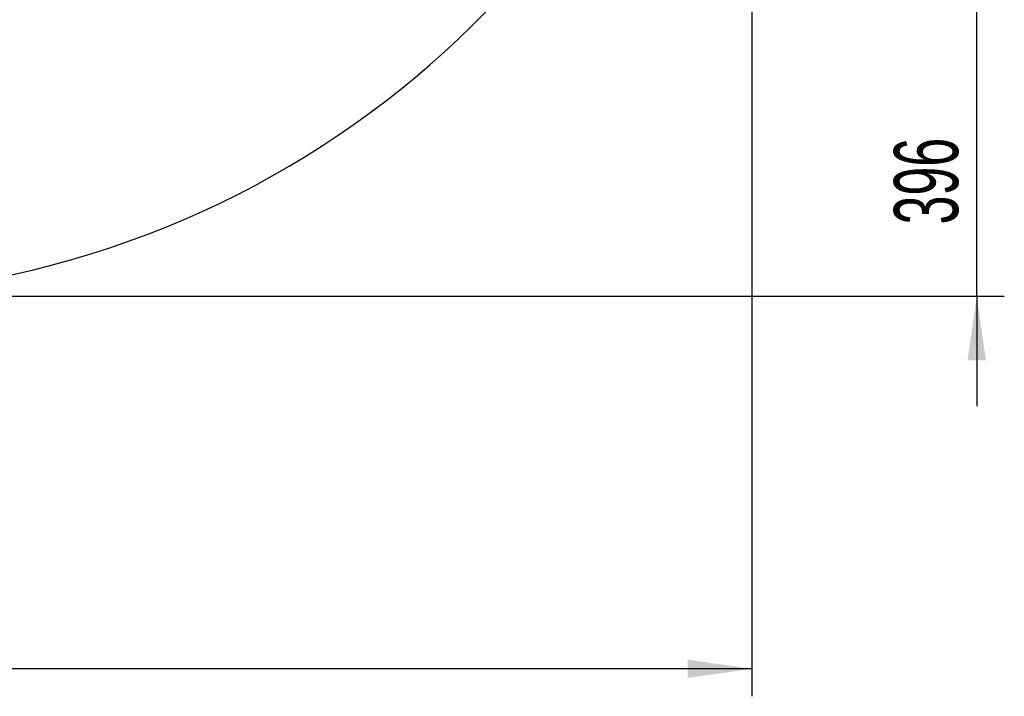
# Model space of a CAD drawing. Header units: millimetres. Extents: x 0 to 14900, y 0 to 10500.
# Tile 21 of 47: x 5224 to 6565, y 4505 to 5428. Entities that reach past the tile are written whole.
import ezdxf

# ---------------------------------------------------------------- set-up
doc = ezdxf.new("R2010")
doc.units = ezdxf.units.MM
doc.header["$LTSCALE"] = 25
doc.layers.add('THICK_LINE', color=7, linetype='Continuous')
doc.styles.add('SLDTEXTSTYLE0', font='TXT', dxfattribs={"width": 0.605})
doc.dimstyles.new('SLDDIMSTYLE0', dxfattribs={"dimtxt": 87.5, "dimasz": 87.5, "dimexe": 0, "dimexo": 0.0625, "dimgap": 21.875, "dimtad": 1, "dimdec": 0, "dimrnd": 1e-09, "dimzin": 12, "dimdsep": 46, "dimtxsty": 'SLDTEXTSTYLE0', "dimsah": 1, "dimcen": 0.09, "dimadec": 0, "dimazin": 3, "dimtfac": 1, "dimtofl": 0, "dimtmove": 0, "dimatfit": 3, "dimfxl": 1, "dimfrac": 2, "dimtolj": 1, "dimtzin": 12, "dimarcsym": 0})
doc.dimstyles.new('SLDDIMSTYLE1', dxfattribs={"dimtxt": 87.5, "dimasz": 87.5, "dimexe": 0, "dimexo": 0.0625, "dimgap": 21.875, "dimtad": 1, "dimdec": 0, "dimrnd": 1e-09, "dimzin": 12, "dimdsep": 46, "dimtxsty": 'SLDTEXTSTYLE0', "dimsah": 1, "dimcen": 0.09, "dimadec": 0, "dimazin": 3, "dimtfac": 1, "dimtmove": 0, "dimatfit": 0, "dimfxl": 1, "dimfrac": 2, "dimtolj": 1, "dimtzin": 12, "dimarcsym": 0})

# ---------------------------------------------------------------- blocks, each defined once
blk = doc.blocks.new('_D_3')
at = {"layer": 'THICK_LINE'}
for p, q in [((6221.4, 6280.7), (6221.4, 4505.2)), ((3403.2, 5320.4), (3403.2, 4505.2)), ((6221.4, 4542.7), (3403.2, 4542.7))]:
    blk.add_line(p, q, dxfattribs=at)
for points in [[(3403.2, 4542.7), (3490.7, 4530.2), (3490.7, 4555.2)], [(6221.4, 4542.7), (6133.9, 4555.2), (6133.9, 4530.2)]]:
    blk.add_solid(points, dxfattribs=at)
at = {"layer": 'THICK_LINE', "insert": (4678.6, 4655.5), "char_height": 87.5, "attachment_point": 1, "style": 'SLDTEXTSTYLE0'}
blk.add_mtext('2818', dxfattribs=at)
blk = doc.blocks.new('_D_5')
at = {"layer": 'THICK_LINE'}
for p, q in [((6527.9, 5446.8), (6527.9, 5596.8)), ((3804.1, 5446.8), (6565.4, 5446.8)), ((6527.9, 5050.6), (6527.9, 5446.8)), ((4991.3, 5050.6), (6565.4, 5050.6)), ((6527.9, 5050.6), (6527.9, 4900.6))]:
    blk.add_line(p, q, dxfattribs=at)
for points in [[(6527.9, 5446.8), (6540.4, 5534.3), (6515.4, 5534.3)], [(6527.9, 5050.6), (6515.4, 4963.1), (6540.4, 4963.1)]]:
    blk.add_solid(points, dxfattribs=at)
at = {"layer": 'THICK_LINE', "insert": (6415.1, 5148.4), "char_height": 87.5, "attachment_point": 1, "rotation": 90, "style": 'SLDTEXTSTYLE0'}
blk.add_mtext('396', dxfattribs=at)

msp = doc.modelspace()

# ---------------------------------------------------------------- linework, layer by layer
at = {"layer": 'THICK_LINE'}
msp.add_arc((4941.3447689, 6330.7119718), 1280.0833333, 214.3581415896, 5, dxfattribs=at)

# ---------------------------------------------------------------- dimensions: what is measured, and where the dimension line sits
dim = msp.add_linear_dim(base=(3403.1750509, 4542.6655733), p1=(6221.4281022, 6330.7119718), p2=(3403.1750509, 5370.3909731), dimstyle='SLDDIMSTYLE0', dxfattribs=at)
dim.commit()
dim.dimension.update_dxf_attribs({"geometry": '_D_3', "text_midpoint": (4812.3015765, 4542.6655733), "dimtype": 160})
dim = msp.add_linear_dim(base=(6527.9300627, 5446.7605911), p1=(4941.3447689, 5050.6286384), p2=(3754.0676448, 5446.7605911), angle=90, dimstyle='SLDDIMSTYLE1', dxfattribs=at)
dim.commit()
dim.dimension.update_dxf_attribs({"geometry": '_D_5', "text_midpoint": (6527.9300627, 5248.6946148), "dimtype": 160})

doc.saveas('drawing.dxf')
